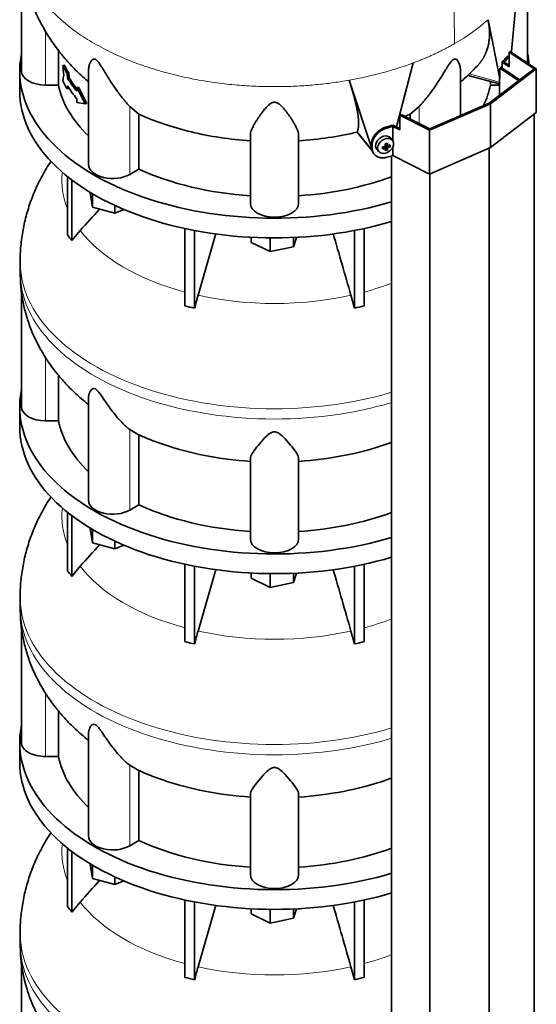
# Model space of a CAD drawing. Header units: millimetres. Extents: x 449 to 1324, y -2338 to 1809.
# Tile 9 of 30: x 1032 to 1321, y -1526 to -975. Entities that reach past the tile are written whole.
import ezdxf

# ---------------------------------------------------------------- set-up
doc = ezdxf.new("R2010")
doc.units = ezdxf.units.MM
for name, color, linetype in [('M5X8_UNI7687', 7, 'Continuous'), ('MID_454-5', 7, 'Continuous'), ('VSI344-454_TERMI', 7, 'Continuous'), ('VSI344-454_TESTA', 7, 'Continuous'), ('VSI454_DIFFUSORE', 7, 'Continuous')]:
    doc.layers.add(name, color=color, linetype=linetype)

# ---------------------------------------------------------------- blocks, each defined once
blk = doc.blocks.new('SE4')
at = {"layer": 'M5X8_UNI7687', "color": 7, "linetype": 'Continuous', "lineweight": 35}
for p, q in [((1234.91, -1047.61), (1235.26, -1046.43)), ((1236.44, -1047.6), (1235.74, -1046.35)), ((1236.7, -1044.66), (1237.87, -1045.66)), ((1237.65, -1048.21), (1236.75, -1046.24)), ((1236.78, -1044.72), (1236.78, -1045.6)), ((1239.14, -1046.47), (1237.2, -1045.71)), ((1240.51, -1042.94), (1239.51, -1041.59)), ((1231.73, -1047.87), (1232.84, -1049.13))]:
    blk.add_line(p, q, dxfattribs=at)
at = {"layer": 'M5X8_UNI7687', "color": 4, "linetype": 'Continuous', "lineweight": 9}
for p, q in [((1236.02, -1047.45), (1235.43, -1046.4)), ((1237.75, -1047.39), (1236.75, -1046.24)), ((1236.82, -1044.62), (1237.75, -1045.42)), ((1237.2, -1045.71), (1238.21, -1046.86))]:
    blk.add_line(p, q, dxfattribs=at)
at = {"layer": 'M5X8_UNI7687', "color": 7, "linetype": 'Continuous', "lineweight": 35}
for centre, major_axis, ratio, start_param, end_param in [((1305.44, -1004.29), (1.3, 4.83), 0.345066, 0.560828, 0.777666), ((1235.55, -1044.64), (3.89, 3.14), 0.739997, 0, 3.172175), ((1232.93, -1041.53), (9.99, 0.43), 0.510658, -1.393505, -1.278945), ((1233.86, -1045.05), (8.97, 2.29), 0.035701, -1.293098, -1.143406), ((1233.07, -1041.37), (2.06, -9.79), 0.279258, 1.046834, 1.161394), ((1237, -1045.9), (0.391, 0.312), 0.744948, 1.56038, 2.087178), ((1237.2, -1046.12), (-0.449, 0.845), 0.482969, 0.934611, 1.452812), ((1237.2, -1046.12), (-0.837, 0.408), 0.40333, 4.914112, 5.432313), ((1232.79, -1041.44), (3.16, -9.49), 0.408248, 1.007206, 1.121766), ((1232.93, -1041.53), (9.99, 0.43), 0.510658, -1.036687, -0.922127), ((1231.08, -1043.3), (6.65, -6.44), 0.71261, 0.529363, 0.679055), ((1235.55, -1044.64), (3.89, 3.14), 0.739997, 6.252603, 6.283185), ((1236.64, -1041.81), (-1.01, -9.2), 0.152739, -1.021742, -0.87205), ((1232.93, -1041.28), (9.99, -0.48), 0.639648, -1.340934, -1.226375), ((1233.07, -1041.37), (2.06, -9.79), 0.279258, 0.690017, 0.804576), ((1233.86, -1040.05), (7.61, -5.28), 0.901051, 5.557555, 5.707247), ((1232.79, -1041.44), (3.16, -9.49), 0.408248, 0.650389, 0.764948), ((1232.93, -1041.28), (9.99, -0.48), 0.639648, -0.984117, -0.869557)]:
    blk.add_ellipse(centre, major_axis=major_axis, ratio=ratio, start_param=start_param, end_param=end_param, dxfattribs=at)
blk.add_ellipse((1236.6, -1045.95), major_axis=(-3.84, -3.1), ratio=0.739997, dxfattribs=at)
for points in [[(1236.02, -1046.29), (1236.03, -1046.29), (1236.07, -1046.28), (1236.11, -1046.27), (1236.15, -1046.25), (1236.19, -1046.23), (1236.24, -1046.2), (1236.27, -1046.17), (1236.31, -1046.14), (1236.34, -1046.1), (1236.38, -1046.06), (1236.4, -1046.02), (1236.42, -1045.98), (1236.44, -1045.94), (1236.45, -1045.9), (1236.46, -1045.85), (1236.47, -1045.81), (1236.47, -1045.78), (1236.47, -1045.77)], [(1237.75, -1045.42), (1237.76, -1045.43), (1237.76, -1045.46), (1237.77, -1045.5), (1237.78, -1045.54), (1237.8, -1045.57), (1237.82, -1045.6), (1237.84, -1045.63), (1237.87, -1045.66), (1237.9, -1045.68), (1237.93, -1045.7), (1237.97, -1045.71), (1238, -1045.72), (1238.04, -1045.73), (1238.08, -1045.73), (1238.12, -1045.73), (1238.16, -1045.72), (1238.19, -1045.71), (1238.21, -1045.7)], [(1236.47, -1047.74), (1236.47, -1047.73), (1236.47, -1047.7), (1236.46, -1047.67), (1236.45, -1047.63), (1236.44, -1047.6), (1236.42, -1047.57), (1236.4, -1047.55), (1236.38, -1047.52), (1236.34, -1047.5), (1236.31, -1047.48), (1236.27, -1047.47), (1236.24, -1047.46), (1236.19, -1047.45), (1236.15, -1047.44), (1236.11, -1047.44), (1236.07, -1047.45), (1236.03, -1047.45), (1236.02, -1047.45)], [(1238.21, -1046.86), (1238.19, -1046.87), (1238.16, -1046.88), (1238.12, -1046.9), (1238.08, -1046.92), (1238.04, -1046.95), (1238, -1046.98), (1237.97, -1047.01), (1237.93, -1047.05), (1237.9, -1047.08), (1237.87, -1047.12), (1237.84, -1047.16), (1237.82, -1047.2), (1237.8, -1047.24), (1237.78, -1047.28), (1237.77, -1047.31), (1237.76, -1047.35), (1237.76, -1047.38), (1237.75, -1047.39)]]:
    blk.add_open_spline(points, degree=3, dxfattribs=at)
at = {"layer": 'MID_454-5', "color": 7, "linetype": 'Continuous', "lineweight": 35}
for p, q in [((1300.66, -1002.18), (1301.1, -1001.96)), ((1301.1, -1001.96), (1311.61, -1008.94)), ((1311, -1009.41), (1300.45, -1002.41)), ((1300.35, -1008.34), (1300.35, -1017.57)), ((1319.61, -1992.41), (1319.61, -1028.27)), ((1240, -1051.55), (1240, -2016)), ((1294.54, -2011.61), (1294.54, -1047.24)), ((1261.29, -2026.08), (1261.29, -1061.71))]:
    blk.add_line(p, q, dxfattribs=at)
at = {"layer": 'VSI344-454_TERMI', "color": 7, "linetype": 'Continuous', "lineweight": 35}
for p, q in [((1305.65, -993.55), (1306.36, -993.14)), ((1319.61, -1002.82), (1305.65, -993.55)), ((1305.65, -993.55), (1305.65, -1001.72)), ((1306.36, -993.14), (1320.89, -1002.79)), ((1301.76, -999.13), (1305.65, -1001.72)), ((1301.76, -1002.4), (1301.76, -999.13)), ((1302.96, -999.05), (1305.65, -1000.84)), ((1294.54, -1022.02), (1319.61, -1002.82)), ((1320.89, -1002.79), (1295.26, -1022.43)), ((1320.89, -1002.79), (1320.89, -1027.29)), ((1295.26, -1022.43), (1261.24, -1037.23)), ((1261.29, -1036.49), (1294.54, -1022.02)), ((1295.26, -1022.43), (1295.26, -1046.93)), ((1244.53, -1028.84), (1245.24, -1028.44)), ((1261.24, -1037.23), (1244.53, -1028.84)), ((1244.53, -1028.84), (1244.53, -1037.01)), ((1245.24, -1028.44), (1261.29, -1036.49)), ((1320.89, -1027.29), (1295.26, -1046.93)), ((1240.61, -1043.09), (1240.61, -1035.04)), ((1240.61, -1035.04), (1244.53, -1037.01)), ((1240.75, -1034.35), (1244.53, -1036.24)), ((1261.24, -1037.23), (1261.24, -1061.73)), ((1228.69, -1046.56), (1228.69, -1044.92)), ((1229.07, -1047.09), (1229.07, -1045.46)), ((1229.68, -1049.78), (1230.05, -1050.32)), ((1240.61, -1051.37), (1240.61, -1046.66)), ((1261.24, -1061.73), (1240.61, -1051.37)), ((1295.26, -1046.93), (1261.24, -1061.73))]:
    blk.add_line(p, q, dxfattribs=at)
at = {"layer": 'VSI344-454_TERMI', "color": 4, "linetype": 'Continuous', "lineweight": 9}
for p, q in [((1304.61, -997.14), (1303.68, -996.92)), ((1236.92, -1035.46), (1237.3, -1036)), ((1228.69, -1044.92), (1229.07, -1045.46)), ((1229.07, -1047.09), (1228.69, -1046.56))]:
    blk.add_line(p, q, dxfattribs=at)
at = {"layer": 'VSI344-454_TERMI', "color": 7, "linetype": 'Continuous', "lineweight": 35}
for centre, major_axis, start_param, end_param in [((1174.48, -960.87), (143.5, 0), -0.480069, -0.450192), ((1174.48, -960.87), (144.5, 0), -0.475352, -0.449757), ((1174.48, -960.87), (143.5, 0), -1.120604, -1.090727), ((1174.48, -960.87), (144.5, 0), -1.121039, -1.095444), ((1174.48, -977.2), (144.5, 0), -1.121039, -1.095444)]:
    blk.add_ellipse(centre, major_axis=major_axis, ratio=0.57735, start_param=start_param, end_param=end_param, dxfattribs=at)
for points, knots in [([(1303.68, -996.92), (1303.72, -996.87), (1303.81, -996.77), (1303.94, -996.62), (1304.06, -996.49), (1304.19, -996.36), (1304.31, -996.25), (1304.44, -996.14), (1304.56, -996.04), (1304.68, -995.95), (1304.8, -995.87), (1304.91, -995.79), (1305.03, -995.73), (1305.22, -995.64), (1305.47, -995.55), (1305.75, -995.52), (1305.91, -995.54), (1305.97, -995.56)], [0, 0, 0, 0, 0.0210181, 0.0419347, 0.0627717, 0.0835515, 0.1042965, 0.1250293, 0.1457726, 0.1665489, 0.1873807, 0.2082903, 0.2292998, 0.2504308, 0.312491, 0.3747066, 0.4161494, 0.4161494, 0.4161494, 0.4161494]), ([(1305.68, -996.12), (1305.65, -996.13), (1305.55, -996.21), (1305.36, -996.35), (1305.12, -996.58), (1304.86, -996.84), (1304.69, -997.04), (1304.61, -997.14)], [0.8203443, 0.8203443, 0.8203443, 0.8203443, 0.8334714, 0.8749845, 0.9164568, 0.9580689, 1, 1, 1, 1]), ([(1228.69, -1044.92), (1228.7, -1044.84), (1228.7, -1044.68), (1228.71, -1044.44), (1228.73, -1044.19), (1228.76, -1043.95), (1228.8, -1043.7), (1228.85, -1043.45), (1228.91, -1043.21), (1228.98, -1042.96), (1229.05, -1042.71), (1229.13, -1042.46), (1229.23, -1042.21), (1229.39, -1041.79), (1229.66, -1041.22), (1230.08, -1040.5), (1230.57, -1039.8), (1231.12, -1039.13), (1231.72, -1038.5), (1232.37, -1037.9), (1233.07, -1037.35), (1233.71, -1036.91), (1234.3, -1036.56), (1234.81, -1036.28), (1235.33, -1036.03), (1235.86, -1035.81), (1236.39, -1035.62), (1236.74, -1035.51), (1236.92, -1035.46)], [0, 0, 0, 0, 0.020997, 0.041893, 0.062713, 0.083477, 0.104209, 0.124931, 0.145666, 0.166436, 0.187265, 0.208173, 0.229184, 0.250319, 0.312379, 0.374611, 0.437429, 0.499972, 0.562502, 0.625327, 0.687534, 0.749602, 0.791735, 0.833469, 0.874983, 0.916456, 0.958068, 1, 1, 1, 1]), ([(1237.3, -1036), (1237.21, -1036.02), (1237.03, -1036.07), (1236.77, -1036.16), (1236.5, -1036.25), (1236.24, -1036.35), (1235.97, -1036.46), (1235.71, -1036.57), (1235.45, -1036.69), (1235.19, -1036.82), (1234.94, -1036.95), (1234.68, -1037.1), (1234.43, -1037.24), (1234.01, -1037.5), (1233.44, -1037.89), (1232.75, -1038.44), (1232.1, -1039.03), (1231.5, -1039.67), (1230.95, -1040.34), (1230.46, -1041.04), (1230.04, -1041.76), (1229.73, -1042.41), (1229.51, -1042.99), (1229.35, -1043.49), (1229.23, -1043.99), (1229.14, -1044.48), (1229.08, -1044.97), (1229.08, -1045.3), (1229.07, -1045.46)], [0, 0, 0, 0, 0.021018, 0.041934, 0.062771, 0.08355, 0.104295, 0.125028, 0.145771, 0.166547, 0.187379, 0.208288, 0.229298, 0.250429, 0.312489, 0.374705, 0.437522, 0.500061, 0.562591, 0.625422, 0.687637, 0.749714, 0.79185, 0.833578, 0.875077, 0.916526, 0.958107, 1, 1, 1, 1]), ([(1229.67, -1049.78), (1229.55, -1049.6), (1229.35, -1049.29), (1229.13, -1048.82), (1228.97, -1048.39), (1228.85, -1047.96), (1228.76, -1047.5), (1228.7, -1047.04), (1228.7, -1046.72), (1228.69, -1046.56)], [0.6886177, 0.6886177, 0.6886177, 0.6886177, 0.7497141, 0.7918499, 0.8335781, 0.8750765, 0.9165257, 0.958107, 1, 1, 1, 1]), ([(1229.07, -1047.09), (1229.07, -1047.17), (1229.08, -1047.33), (1229.09, -1047.57), (1229.11, -1047.81), (1229.14, -1048.04), (1229.18, -1048.26), (1229.23, -1048.49), (1229.29, -1048.71), (1229.35, -1048.93), (1229.43, -1049.14), (1229.51, -1049.35), (1229.61, -1049.55), (1229.77, -1049.89), (1230.04, -1050.33), (1230.46, -1050.85), (1230.95, -1051.31), (1231.5, -1051.71), (1232.1, -1052.05), (1232.75, -1052.31), (1233.44, -1052.51), (1234.09, -1052.61), (1234.68, -1052.65), (1235.19, -1052.66), (1235.71, -1052.63), (1236.24, -1052.56), (1236.77, -1052.47), (1237.12, -1052.37), (1237.3, -1052.33)], [0, 0, 0, 0, 0.020996, 0.041893, 0.062713, 0.083477, 0.104209, 0.124931, 0.145666, 0.166436, 0.187264, 0.208173, 0.229184, 0.250319, 0.312379, 0.374611, 0.437429, 0.499972, 0.562503, 0.625328, 0.687536, 0.749604, 0.791737, 0.833471, 0.874985, 0.916457, 0.958069, 1, 1, 1, 1])]:
    blk.add_open_spline(points, degree=3, knots=knots, dxfattribs=at)
at = {"layer": 'VSI344-454_TESTA', "color": 7, "linetype": 'Continuous', "lineweight": 35}
for p, q in [((1032.98, -943.31), (1032.98, -1004.14)), ((1315.98, -999.53), (1315.98, -942.82)), ((1306.95, -993.19), (1310.59, -954.7)), ((1300.42, -1008.21), (1293.9, -975.36)), ((1053.73, -992.56), (1053.73, -1011.93)), ((1057.07, -1000.82), (1056.13, -1001.04)), ((1242.67, -1035.31), (1251.95, -999.58)), ((1059.41, -1005.3), (1058.49, -1005.52)), ((1070.47, -1003.84), (1070.47, -1056.4)), ((1278.49, -1029.01), (1278.49, -1003.84)), ((1282.74, -1006.55), (1300.35, -1011.29)), ((1300.45, -1002.41), (1300.45, -1008.22)), ((1053.73, -1011.93), (1046.48, -1011.93)), ((1059.72, -1007.92), (1058.79, -1008.14)), ((1064.89, -1013.07), (1063.96, -1013.29)), ((1068.5, -1022.47), (1063.96, -1013.29)), ((1063.96, -1013.29), (1063.96, -1015.4)), ((1069.44, -1022.25), (1064.89, -1013.07)), ((1228.47, -1046.36), (1216.16, -1009.22)), ((1295.23, -1009.91), (1295.23, -1011.93)), ((1300.35, -1011.93), (1295.23, -1011.93)), ((1059.41, -1013.73), (1058.49, -1013.95)), ((1063.96, -1019.61), (1063.96, -1021.72)), ((1068.5, -1022.47), (1063.96, -1021.72)), ((1069.44, -1022.25), (1068.5, -1022.47)), ((1098.64, -1028.16), (1093.51, -1023.88)), ((1255.44, -1023.88), (1250.31, -1028.16)), ((1098.64, -1028.16), (1098.64, -1058.95)), ((1250.31, -1028.16), (1250.31, -1030.98)), ((1160.98, -1078.04), (1160.98, -1040.01)), ((1187.98, -1078.04), (1187.98, -1040.01)), ((1220.69, -1038.23), (1220.73, -1037.99)), ((1220.74, -1038.3), (1229.24, -1048.82)), ((1098.64, -1058.95), (1093.51, -1061.91))]:
    blk.add_line(p, q, dxfattribs=at)
at = {"layer": 'VSI344-454_TESTA', "color": 4, "linetype": 'Continuous', "lineweight": 9}
for p, q in [((1046.48, -1011.93), (1046.48, -981.95)), ((1283.44, -1005.69), (1300.35, -1010.24)), ((1093.51, -1061.91), (1093.51, -1023.88)), ((1255.44, -1033.56), (1255.44, -1023.88)), ((1220.73, -1037.99), (1229.16, -1048.42))]:
    blk.add_line(p, q, dxfattribs=at)
at = {"layer": 'VSI344-454_TESTA', "color": 7, "linetype": 'Continuous', "lineweight": 35}
for centre, major_axis, start_param, end_param in [((1174.48, -982.78), (-122.5, 0), 0.261186, 0.327396), ((1174.48, -982.78), (-121.5, 0), 0.260097, 0.326857), ((1046.48, -1004.14), (13.5, 0), 3.141593, 4.712389), ((1174.48, -1004.14), (-121.5, 0), 0.111341, 0.543224), ((1174.48, -991.21), (-122.5, 0), 0.261186, 0.327396), ((1174.48, -984.89), (-122.5, 0), 0.335083, 0.446047), ((1174.48, -989.1), (-122.5, 0), 0.335083, 0.446047), ((1174.48, -984.89), (-121.5, 0), 0.334608, 0.428513), ((1174.48, -1004.14), (121.5, 0), 6.004526, 6.171844), ((1083.97, -1056.4), (13.5, 0), 3.141593, 5.497787), ((1174.48, -1004.14), (-121.5, 0), 0.896739, 1.459455), ((1174.48, -1004.14), (121.5, 0), 4.82373, 5.281941), ((1174.48, -1078.04), (13.5, 0), 3.141593, 6.283185)]:
    blk.add_ellipse(centre, major_axis=major_axis, ratio=0.57735, start_param=start_param, end_param=end_param, dxfattribs=at)
at = {"layer": 'VSI344-454_TESTA', "color": 4, "linetype": 'Continuous', "lineweight": 9}
blk.add_ellipse((1174.48, -930.63), major_axis=(142.36, 0), ratio=0.57735, start_param=5.009578, end_param=5.287871, dxfattribs=at)
blk.add_open_spline([(1255.98, -866.3), (1257.01, -870.87), (1259.81, -880.52), (1264.95, -895.86), (1269.32, -911.74), (1271.97, -926.76), (1273.54, -940.85), (1274.42, -954.4), (1274.89, -967.64), (1275.04, -978.97), (1275.14, -986.01), (1275.14, -988.74)], degree=3, knots=[0, 0, 0, 0, 0.117079, 0.240569, 0.360617, 0.476421, 0.590288, 0.703407, 0.816259, 0.929029, 1, 1, 1, 1], dxfattribs=at)
for points, weights in [([(1032.12, -930.65), (1032.16, -996.49), (1125.45, -1025.26), (1216.16, -1009.22)], [0.668581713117, 0.547065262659, 0.657538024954, 1]), ([(1251.95, -999.58), (1260.33, -996.44), (1268.08, -992.82), (1275.14, -988.74)], [1, 0.996331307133, 0.996331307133, 1])]:
    blk.add_rational_spline(points, weights, degree=3, dxfattribs=at)
at = {"layer": 'VSI344-454_TESTA', "color": 7, "linetype": 'Continuous', "lineweight": 35}
for points, knots in [([(1032.22, -930.7), (1032.19, -931.94), (1032.12, -935.71), (1032.78, -942.79), (1034.19, -951.24), (1036.36, -959.58), (1039.22, -967.67), (1042.76, -975.5), (1046.94, -983.03), (1051.76, -990.24), (1057.18, -997.11), (1063.22, -1003.65), (1067.76, -1007.82), (1070.25, -1009.99), (1070.45, -1010.15)], [0, 0, 0, 0, 0.0333977, 0.1188409, 0.2037888, 0.2884434, 0.3730223, 0.4577575, 0.5428994, 0.6287179, 0.7155012, 0.8035468, 0.8931431, 0.9006355, 0.9006355, 0.9006355, 0.9006355]), ([(1287.82, -1001.34), (1287.88, -1001.27), (1288.05, -1001.09), (1288.33, -1000.79), (1288.64, -1000.43), (1288.94, -1000.07), (1289.24, -999.71), (1289.52, -999.34), (1289.8, -998.97), (1290.08, -998.59), (1290.34, -998.21), (1290.6, -997.82), (1290.85, -997.43), (1291.09, -997.04), (1291.33, -996.64), (1291.55, -996.24), (1291.77, -995.83), (1291.98, -995.42), (1292.19, -995.01), (1292.38, -994.59), (1292.57, -994.17), (1292.75, -993.74), (1292.92, -993.31), (1293.16, -992.68), (1293.45, -991.85), (1293.76, -990.8), (1294.03, -989.75), (1294.26, -988.68), (1294.44, -987.6), (1294.58, -986.51), (1294.68, -985.42), (1294.74, -984.31), (1294.76, -983.21), (1294.75, -982.09), (1294.7, -980.98), (1294.61, -979.86), (1294.48, -978.74), (1294.32, -977.61), (1294.14, -976.49), (1293.98, -975.74), (1293.9, -975.36)], [0.1921062, 0.1921062, 0.1921062, 0.1921062, 0.2005107, 0.2147742, 0.2290298, 0.2432778, 0.2575181, 0.2717506, 0.2859755, 0.3001927, 0.3144023, 0.3286042, 0.3427985, 0.3569852, 0.3711642, 0.3853356, 0.3994995, 0.4136557, 0.4278043, 0.4419454, 0.4560788, 0.4702047, 0.484323, 0.4984337, 0.5315552, 0.5644411, 0.5970912, 0.6295054, 0.6616835, 0.6936252, 0.7253304, 0.756799, 0.7880306, 0.8190252, 0.8497823, 0.8803019, 0.9105837, 0.9406275, 0.970433, 1, 1, 1, 1]), ([(1093.51, -1023.88), (1093.3, -1023.64), (1092.86, -1023.17), (1092.15, -1022.38), (1091.34, -1021.45), (1090.41, -1020.34), (1089.09, -1018.72), (1087.52, -1016.68), (1085.78, -1014.29), (1084.24, -1012.05), (1082.88, -1009.99), (1081.67, -1008.09), (1080.29, -1005.86), (1079.03, -1003.78), (1077.84, -1001.85), (1077.02, -1000.57), (1076.23, -999.43), (1075.43, -998.43), (1074.59, -997.65), (1073.78, -997.32), (1073.14, -997.39), (1072.6, -997.7), (1072.13, -998.17), (1071.54, -999.02), (1071.08, -1000.08), (1070.73, -1001.31), (1070.54, -1002.41), (1070.47, -1003.26), (1070.47, -1003.74), (1070.47, -1003.84)], [0, 0, 0, 0, 0.020247, 0.0413012, 0.0631676, 0.0911499, 0.1206822, 0.1725651, 0.2189806, 0.2600001, 0.2962057, 0.3283254, 0.3570821, 0.4069553, 0.4285992, 0.4484587, 0.4665056, 0.4826091, 0.4971306, 0.5113122, 0.5266668, 0.543344, 0.562023, 0.5826937, 0.6304427, 0.6595254, 0.6923195, 0.7261108, 0.734395, 0.734395, 0.734395, 0.734395]), ([(1278.49, -1003.84), (1278.49, -1003.69), (1278.47, -1002.82), (1278.28, -1001.37), (1277.71, -999.61), (1277.02, -998.36), (1276.36, -997.69), (1275.81, -997.4), (1275.27, -997.32), (1274.54, -997.56), (1273.75, -998.2), (1272.99, -999.08), (1272.21, -1000.16), (1271.43, -1001.34), (1270.6, -1002.69), (1269.38, -1004.69), (1267.66, -1007.51), (1265.8, -1010.43), (1264.09, -1012.97), (1262.56, -1015.16), (1260.94, -1017.34), (1259.33, -1019.39), (1257.9, -1021.12), (1256.6, -1022.62), (1255.82, -1023.47), (1255.44, -1023.88)], [0.265607, 0.265607, 0.265607, 0.265607, 0.2789295, 0.3409942, 0.392778, 0.4359518, 0.4604978, 0.4716154, 0.4871189, 0.5000341, 0.5129562, 0.5284792, 0.5444389, 0.5641957, 0.583938, 0.6074587, 0.6593255, 0.7214848, 0.7571561, 0.7963778, 0.8446458, 0.8874257, 0.9275339, 0.9650516, 1, 1, 1, 1]), ([(1278.53, -1010.14), (1280.38, -1008.58), (1283.65, -1005.64), (1286.36, -1002.78), (1287.75, -1001.3)], [0.4397947, 0.4397947, 0.4397947, 0.4397947, 0.756894, 1, 1, 1, 1]), ([(1220.73, -1037.99), (1220.75, -1037.93), (1220.81, -1037.81), (1220.89, -1037.63), (1220.96, -1037.44), (1221.03, -1037.25), (1221.09, -1037.04), (1221.15, -1036.83), (1221.2, -1036.61), (1221.25, -1036.39), (1221.3, -1036.15), (1221.34, -1035.91), (1221.38, -1035.66), (1221.41, -1035.4), (1221.44, -1035.14), (1221.47, -1034.87), (1221.49, -1034.59), (1221.5, -1034.3), (1221.51, -1034.01), (1221.52, -1033.71), (1221.53, -1033.4), (1221.52, -1033.09), (1221.52, -1032.77), (1221.51, -1032.44), (1221.5, -1032.11), (1221.48, -1031.76), (1221.45, -1031.42), (1221.43, -1031.06), (1221.4, -1030.7), (1221.36, -1030.33), (1221.32, -1029.96), (1221.28, -1029.58), (1221.23, -1029.19), (1221.18, -1028.8), (1221.13, -1028.4), (1221.07, -1027.99), (1220.97, -1027.39), (1220.84, -1026.59), (1220.65, -1025.57), (1220.45, -1024.53), (1220.22, -1023.46), (1219.97, -1022.37), (1219.71, -1021.25), (1219.42, -1020.12), (1219.12, -1018.97), (1218.81, -1017.8), (1218.47, -1016.61), (1218.12, -1015.41), (1217.76, -1014.2), (1217.38, -1012.97), (1216.99, -1011.73), (1216.59, -1010.48), (1216.3, -1009.64), (1216.16, -1009.22)], [0, 0, 0, 0, 0.014374, 0.02874, 0.043097, 0.057447, 0.071789, 0.086123, 0.100449, 0.114767, 0.129077, 0.143379, 0.157674, 0.171961, 0.186239, 0.200511, 0.214774, 0.22903, 0.243278, 0.257518, 0.27175, 0.285975, 0.300193, 0.314402, 0.328604, 0.342798, 0.356985, 0.371164, 0.385335, 0.399499, 0.413655, 0.427804, 0.441945, 0.456079, 0.470204, 0.484323, 0.498433, 0.531555, 0.564441, 0.597091, 0.629505, 0.661683, 0.693625, 0.72533, 0.756799, 0.78803, 0.819025, 0.849782, 0.880302, 0.910583, 0.940627, 0.970433, 1, 1, 1, 1]), ([(1187.98, -1040.01), (1187.97, -1039.83), (1187.96, -1039.46), (1187.87, -1038.86), (1187.7, -1038.17), (1187.44, -1037.34), (1186.96, -1036.15), (1186.23, -1034.66), (1185.24, -1032.93), (1184.23, -1031.3), (1183.24, -1029.8), (1182.27, -1028.42), (1181.08, -1026.81), (1179.89, -1025.31), (1178.66, -1023.96), (1177.76, -1023.09), (1176.84, -1022.36), (1175.85, -1021.79), (1174.73, -1021.48), (1173.55, -1021.62), (1172.53, -1022.09), (1171.6, -1022.75), (1170.71, -1023.55), (1169.47, -1024.83), (1168.28, -1026.29), (1167.06, -1027.9), (1166.09, -1029.27), (1165.15, -1030.66), (1164, -1032.45), (1162.96, -1034.22), (1162.12, -1035.9), (1161.52, -1037.31), (1161.07, -1038.7), (1161.01, -1039.59), (1160.98, -1040.01)], [0, 0, 0, 0, 0.020247, 0.041301, 0.063168, 0.09115, 0.120682, 0.172565, 0.218981, 0.26, 0.296206, 0.328325, 0.357082, 0.406955, 0.428599, 0.448459, 0.466506, 0.482609, 0.497131, 0.511312, 0.526667, 0.543344, 0.562023, 0.582694, 0.630443, 0.659525, 0.692319, 0.726111, 0.759233, 0.82594, 0.865768, 0.902245, 0.953307, 1, 1, 1, 1]), ([(1098.64, -1028.16), (1103.09, -1030.22), (1107.8, -1032.09), (1117.61, -1035.43), (1122.72, -1036.91), (1133.25, -1039.42), (1138.66, -1040.47), (1149.7, -1042.11), (1155.32, -1042.71), (1160.98, -1043.07)], [0, 0, 0, 0, 0.25, 0.25, 0.5, 0.5, 0.75, 0.75, 1, 1, 1, 1]), ([(1220.69, -1038.23), (1215.47, -1039.47), (1210.1, -1040.5), (1199.16, -1042.12), (1193.59, -1042.71), (1187.98, -1043.07)], [0, 0, 0, 0, 0.5, 0.5, 1, 1, 1, 1])]:
    blk.add_open_spline(points, degree=3, knots=knots, dxfattribs=at)
at = {"layer": 'VSI344-454_TESTA', "color": 4, "linetype": 'Continuous', "lineweight": 9}
blk.add_open_spline([(1293.9, -975.36), (1288.48, -980.18), (1282.18, -984.68), (1275.14, -988.74)], degree=3, dxfattribs=at)
at = {"layer": 'VSI344-454_TESTA', "color": 7, "linetype": 'Continuous', "lineweight": 35}
for points in [[(1056.64, -1006.31), (1056.46, -1004.56), (1056.3, -1002.8), (1056.13, -1001.04)], [(1056.64, -1006.31), (1056.46, -1007.37), (1056.3, -1008.42), (1056.13, -1009.47)], [(1058.79, -1008.14), (1058.69, -1007.27), (1058.59, -1006.39), (1058.49, -1005.52)], [(1059.72, -1007.92), (1059.61, -1007.05), (1059.51, -1006.17), (1059.41, -1005.3)], [(1058.79, -1012.36), (1058.69, -1012.89), (1058.59, -1013.42), (1058.49, -1013.95)], [(1250.31, -1028.16), (1249.33, -1028.62), (1248.33, -1029.06), (1247.32, -1029.5)], [(1244.6, -1030.64), (1244.37, -1030.74), (1244.13, -1030.83), (1243.89, -1030.93)]]:
    blk.add_open_spline(points, degree=3, dxfattribs=at)
at = {"layer": 'VSI454_DIFFUSORE', "color": 7, "linetype": 'Continuous', "lineweight": 35}
for p, q in [((1031.98, -1004.14), (1031.98, -1015.16)), ((1058.77, -1095.76), (1058.77, -1063.18)), ((1061.07, -1098.96), (1061.07, -1064.98)), ((1071.41, -1072.2), (1071.41, -1071.98)), ((1072.62, -1080.17), (1071.41, -1072.2)), ((1072.62, -1080.17), (1072.62, -1072.7)), ((1085.18, -1083.55), (1085.18, -1079.28)), ((1085.18, -1083.55), (1072.62, -1080.17)), ((1090.22, -1081.51), (1085.18, -1083.55)), ((1061.07, -1098.96), (1065.79, -1093.32)), ((1124.25, -1135.44), (1124.25, -1092.16)), ((1129.8, -1136.77), (1129.8, -1093.29)), ((1141.64, -1095.02), (1131.75, -1129.53)), ((1219.16, -1136.77), (1219.16, -1093.29)), ((1224.7, -1135.44), (1224.7, -1092.16)), ((1161.46, -1099.97), (1161.46, -1097.09)), ((1172.07, -1105.11), (1161.46, -1099.97)), ((1172.07, -1105.11), (1172.07, -1097.42)), ((1186.69, -1097.13), (1185.09, -1102.37)), ((1185.09, -1102.37), (1185.09, -1097.21)), ((1185.09, -1102.37), (1172.07, -1105.11)), ((1032.23, -1110.87), (1032.23, -1116.61)), ((1032.98, -1127.22), (1032.98, -1191.93)), ((1217.2, -1129.53), (1219.16, -1136.77)), ((1053.73, -1199.73), (1053.73, -1174.32)), ((1070.47, -1186.8), (1070.47, -1244.19)), ((1031.98, -1191.93), (1031.98, -1202.96)), ((1053.73, -1199.73), (1046.48, -1199.73)), ((1097.39, -1206.8), (1093.51, -1204.62)), ((1098.64, -1246.74), (1098.64, -1207.5)), ((1160.98, -1265.84), (1160.98, -1220.76)), ((1187.98, -1265.84), (1187.98, -1220.76)), ((1098.64, -1246.74), (1093.51, -1249.7)), ((1058.77, -1283.56), (1058.77, -1250.98)), ((1061.07, -1286.76), (1061.07, -1252.77)), ((1071.41, -1260), (1071.41, -1259.77)), ((1072.62, -1267.97), (1071.41, -1260)), ((1072.62, -1267.97), (1072.62, -1260.49)), ((1085.18, -1271.35), (1072.62, -1267.97)), ((1085.18, -1271.35), (1085.18, -1267.07)), ((1090.22, -1269.31), (1085.18, -1271.35)), ((1061.07, -1286.76), (1065.79, -1281.11)), ((1124.25, -1323.24), (1124.25, -1279.95)), ((1129.8, -1324.56), (1129.8, -1281.08)), ((1141.64, -1282.82), (1131.75, -1317.33)), ((1219.16, -1324.56), (1219.16, -1281.08)), ((1224.7, -1323.24), (1224.7, -1279.95)), ((1161.46, -1287.76), (1161.46, -1284.89)), ((1172.07, -1292.9), (1161.46, -1287.76)), ((1172.07, -1292.9), (1172.07, -1285.22)), ((1186.69, -1284.93), (1185.09, -1290.17)), ((1185.09, -1290.17), (1185.09, -1285)), ((1185.09, -1290.17), (1172.07, -1292.9)), ((1032.23, -1298.66), (1032.23, -1304.41)), ((1032.98, -1315.01), (1032.98, -1379.73)), ((1217.2, -1317.33), (1219.16, -1324.56)), ((1053.73, -1387.52), (1053.73, -1362.12)), ((1070.47, -1374.59), (1070.47, -1431.98)), ((1031.98, -1379.73), (1031.98, -1390.75)), ((1053.73, -1387.52), (1046.48, -1387.52)), ((1097.39, -1394.59), (1093.51, -1392.42)), ((1098.64, -1434.54), (1098.64, -1395.29)), ((1160.98, -1453.63), (1160.98, -1408.55)), ((1187.98, -1453.63), (1187.98, -1408.55)), ((1098.64, -1434.54), (1093.51, -1437.5)), ((1058.77, -1471.35), (1058.77, -1438.77)), ((1061.07, -1474.55), (1061.07, -1440.56)), ((1071.41, -1447.79), (1071.41, -1447.56)), ((1072.62, -1455.76), (1071.41, -1447.79)), ((1072.62, -1455.76), (1072.62, -1448.29)), ((1085.18, -1459.14), (1072.62, -1455.76)), ((1085.18, -1459.14), (1085.18, -1454.86)), ((1090.22, -1457.1), (1085.18, -1459.14)), ((1061.07, -1474.55), (1065.79, -1468.91)), ((1124.25, -1511.03), (1124.25, -1467.74)), ((1129.8, -1512.36), (1129.8, -1468.88)), ((1219.16, -1512.36), (1219.16, -1468.88)), ((1224.7, -1511.03), (1224.7, -1467.74)), ((1141.64, -1470.61), (1131.75, -1505.12)), ((1161.46, -1475.55), (1161.46, -1472.68)), ((1172.07, -1480.7), (1161.46, -1475.55)), ((1172.07, -1480.7), (1172.07, -1473.01)), ((1186.69, -1472.72), (1185.09, -1477.96)), ((1185.09, -1477.96), (1185.09, -1472.8)), ((1185.09, -1477.96), (1172.07, -1480.7)), ((1032.23, -1486.46), (1032.23, -1492.2)), ((1032.98, -1502.81), (1032.98, -1567.52)), ((1217.2, -1505.12), (1219.16, -1512.36))]:
    blk.add_line(p, q, dxfattribs=at)
at = {"layer": 'VSI454_DIFFUSORE', "color": 4, "linetype": 'Continuous', "lineweight": 9}
for p, q in [((1046.48, -1199.73), (1046.48, -1164.29)), ((1093.51, -1249.7), (1093.51, -1204.62)), ((1046.48, -1387.52), (1046.48, -1352.08)), ((1093.51, -1437.5), (1093.51, -1392.42))]:
    blk.add_line(p, q, dxfattribs=at)
at = {"layer": 'VSI454_DIFFUSORE', "color": 7, "linetype": 'Continuous', "lineweight": 35}
for centre, major_axis, start_param, end_param in [((1174.48, -1004.14), (-142.5, 0), 6.164646, 6.283185), ((1174.48, -1004.14), (-142.5, 0), 3.190988, 3.260132), ((1174.48, -1004.14), (-142.5, 0), 0, 2.04855), ((1174.48, -1015.16), (-142.5, 0), 0, 2.04855), ((1174.48, -1191.93), (-142.5, 0), 6.164646, 6.283185), ((1174.48, -1191.93), (-142.5, 0), 0, 2.04855), ((1046.48, -1191.93), (13.5, 0), 3.141603, 4.712389), ((1174.48, -1191.93), (-121.5, 0), 0.111341, 0.543224), ((1174.48, -1202.96), (-142.5, 0), 0, 2.04855), ((1174.48, -1152.69), (-121.5, 0), 1.030494, 1.459455), ((1174.48, -1152.69), (121.5, 0), 4.82373, 5.246672), ((1083.97, -1244.19), (13.5, 0), 3.141603, 5.497787), ((1174.48, -1191.93), (-121.5, 0), 0.896739, 1.459455), ((1174.48, -1191.93), (121.5, 0), 4.82373, 5.281941), ((1174.48, -1265.84), (13.5, 0), 3.141593, 6.283185), ((1174.48, -1379.73), (-142.5, 0), 6.164646, 6.283185), ((1174.48, -1379.73), (-142.5, 0), 0, 2.04855), ((1046.48, -1379.73), (13.5, 0), 3.141582, 4.712389), ((1174.48, -1379.73), (-121.5, 0), 0.111341, 0.543224), ((1174.48, -1390.75), (-142.5, 0), 0, 2.04855), ((1174.48, -1340.49), (-121.5, 0), 1.030494, 1.459455), ((1174.48, -1340.49), (121.5, 0), 4.82373, 5.246672), ((1083.97, -1431.98), (13.5, 0), 3.141603, 5.497787), ((1174.48, -1379.73), (-121.5, 0), 0.896739, 1.459455), ((1174.48, -1379.73), (121.5, 0), 4.82373, 5.281941), ((1174.48, -1453.63), (13.5, 0), 3.141593, 6.283185)]:
    blk.add_ellipse(centre, major_axis=major_axis, ratio=0.57735, start_param=start_param, end_param=end_param, dxfattribs=at)
at = {"layer": 'VSI454_DIFFUSORE', "color": 4, "linetype": 'Continuous', "lineweight": 9}
for centre, major_axis, start_param, end_param in [((1174.48, -1065.45), (118.93, 0), 3.072762, 3.374835), ((1174.48, -1065.45), (-118.93, 0), 0.417927, 1.134811), ((1174.48, -1044.36), (-92.64, 0), 1.362219, 1.429779), ((1174.48, -1044.36), (-92.64, 0), -4.580995, -4.503811), ((1174.48, -1110.87), (142.25, 0), 3.141599, 5.19104), ((1174.48, -1116.61), (-142.25, 0), 0, 2.049447), ((1174.48, -1065.45), (118.93, 0), -1.134811, -0.987342), ((1174.48, -1065.45), (-118.93, 0), 1.203325, 1.938268), ((1174.48, -1253.25), (118.93, 0), 3.072762, 3.374835), ((1174.48, -1253.25), (-118.93, 0), 0.417927, 1.134811), ((1174.48, -1232.15), (-92.64, 0), 1.362219, 1.429779), ((1174.48, -1232.15), (-92.64, 0), -4.580995, -4.503811), ((1174.48, -1298.66), (142.25, 0), 3.141599, 5.19104), ((1174.48, -1304.41), (-142.25, 0), 0, 2.049447), ((1174.48, -1253.25), (118.93, 0), -1.134811, -0.987342), ((1174.48, -1253.25), (-118.93, 0), 1.203325, 1.938268), ((1174.48, -1441.04), (118.93, 0), 3.072762, 3.374835), ((1174.48, -1441.04), (-118.93, 0), 0.417927, 1.134811), ((1174.48, -1419.95), (-92.64, 0), 1.362219, 1.429779), ((1174.48, -1419.95), (-92.64, 0), -4.580995, -4.503811), ((1174.48, -1486.46), (142.25, 0), 3.141599, 5.19104), ((1174.48, -1492.2), (-142.25, 0), 0, 2.049447), ((1174.48, -1441.04), (118.93, 0), -1.134811, -0.987342), ((1174.48, -1441.04), (-118.93, 0), 1.203325, 1.938268)]:
    blk.add_ellipse(centre, major_axis=major_axis, ratio=0.57735, start_param=start_param, end_param=end_param, dxfattribs=at)
at = {"layer": 'VSI454_DIFFUSORE', "color": 7, "linetype": 'Continuous', "lineweight": 35}
for points, knots in [([(1049.5, -1054.45), (1049.01, -1055.19), (1046.81, -1058.59), (1043.27, -1064.81), (1039.4, -1073.3), (1036.36, -1081.97), (1034.13, -1090.78), (1032.77, -1099.55), (1032.18, -1106.47), (1032.28, -1109.99), (1032.3, -1110.86)], [0.4950808, 0.4950808, 0.4950808, 0.4950808, 0.5177739, 0.5978126, 0.6765599, 0.7539727, 0.8302246, 0.9054872, 0.9799254, 1, 1, 1, 1]), ([(1032.28, -1116.65), (1032.31, -1119.11), (1032.38, -1123.7), (1033.39, -1131.42), (1035.13, -1139.26), (1037.6, -1146.95), (1040.76, -1154.41), (1044.6, -1161.61), (1049.1, -1168.55), (1054.25, -1175.18), (1060.06, -1181.53), (1065.49, -1186.54), (1069.08, -1189.57), (1070.39, -1190.61)], [0, 0, 0, 0, 0.072707, 0.1603891, 0.2478188, 0.3353361, 0.4232923, 0.5120509, 0.6019829, 0.6934542, 0.786799, 0.8822781, 0.9360896, 0.9360896, 0.9360896, 0.9360896]), ([(1131.75, -1129.53), (1131.41, -1130.72), (1131.08, -1131.93), (1130.42, -1134.35), (1130.11, -1135.56), (1129.8, -1136.77)], [0, 0, 0, 0, 0.5, 0.5, 1, 1, 1, 1]), ([(1093.51, -1204.62), (1092.15, -1203.55), (1090.64, -1202.18), (1087.52, -1198.96), (1085.92, -1197.1), (1082.78, -1193.11), (1081.24, -1190.95), (1078.88, -1187.47), (1078.09, -1186.28), (1076.83, -1184.49), (1076.4, -1183.89), (1075.67, -1183.03), (1075.42, -1182.76), (1074.89, -1182.27), (1074.62, -1182.06), (1073.84, -1181.63), (1073.4, -1181.63), (1072.71, -1181.84), (1072.44, -1182.03), (1071.73, -1182.69), (1071.41, -1183.23), (1070.69, -1184.76), (1070.47, -1185.8), (1070.47, -1186.81)], [0, 0, 0, 0, 0.125, 0.125, 0.25, 0.25, 0.375, 0.375, 0.4375, 0.4375, 0.46875, 0.46875, 0.484375, 0.484375, 0.5, 0.5, 0.53125, 0.53125, 0.5625, 0.5625, 0.625, 0.625, 0.7378424, 0.7378424, 0.7378424, 0.7378424]), ([(1187.98, -1220.76), (1187.98, -1220.01), (1187.58, -1219.1), (1186.28, -1216.93), (1185.37, -1215.68), (1183.21, -1212.95), (1181.98, -1211.46), (1179.74, -1209.07), (1178.95, -1208.26), (1177.54, -1207.11), (1177.04, -1206.73), (1176.15, -1206.26), (1175.83, -1206.12), (1175.13, -1205.92), (1174.76, -1205.87), (1173.64, -1205.9), (1172.95, -1206.17), (1171.8, -1206.82), (1171.31, -1207.19), (1169.92, -1208.35), (1169.14, -1209.15), (1166.95, -1211.5), (1165.7, -1213.01), (1163.55, -1215.73), (1162.67, -1216.94), (1161.38, -1219.09), (1160.98, -1220.02), (1160.98, -1220.76)], [0, 0, 0, 0, 0.125, 0.125, 0.25, 0.25, 0.375, 0.375, 0.4375, 0.4375, 0.46875, 0.46875, 0.484375, 0.484375, 0.5, 0.5, 0.53125, 0.53125, 0.5625, 0.5625, 0.625, 0.625, 0.75, 0.75, 0.875, 0.875, 1, 1, 1, 1]), ([(1097.33, -1206.91), (1097.72, -1207.11), (1100.84, -1208.66), (1106.11, -1210.79), (1110.46, -1212.26), (1112.1, -1212.81)], [0, 0, 0, 0, 0.075438, 0.707549, 1, 1, 1, 1]), ([(1049.5, -1242.24), (1049.01, -1242.99), (1046.81, -1246.38), (1043.27, -1252.6), (1039.4, -1261.09), (1036.36, -1269.76), (1034.13, -1278.57), (1032.77, -1287.35), (1032.18, -1294.26), (1032.28, -1297.78), (1032.3, -1298.66)], [0.4950808, 0.4950808, 0.4950808, 0.4950808, 0.5177739, 0.5978126, 0.6765599, 0.7539727, 0.8302246, 0.9054872, 0.9799254, 1, 1, 1, 1]), ([(1032.28, -1304.45), (1032.31, -1306.91), (1032.38, -1311.49), (1033.39, -1319.22), (1035.13, -1327.05), (1037.6, -1334.75), (1040.76, -1342.2), (1044.6, -1349.41), (1049.1, -1356.34), (1054.25, -1362.97), (1060.06, -1369.32), (1065.49, -1374.33), (1069.08, -1377.36), (1070.39, -1378.4)], [0, 0, 0, 0, 0.072707, 0.1603891, 0.2478188, 0.3353361, 0.4232923, 0.5120509, 0.6019829, 0.6934542, 0.786799, 0.8822781, 0.9360896, 0.9360896, 0.9360896, 0.9360896]), ([(1131.75, -1317.33), (1131.41, -1318.52), (1131.08, -1319.72), (1130.42, -1322.14), (1130.11, -1323.35), (1129.8, -1324.56)], [0, 0, 0, 0, 0.5, 0.5, 1, 1, 1, 1]), ([(1093.51, -1392.42), (1092.15, -1391.35), (1090.64, -1389.98), (1087.52, -1386.75), (1085.92, -1384.9), (1082.78, -1380.9), (1081.24, -1378.75), (1078.88, -1375.27), (1078.09, -1374.07), (1076.83, -1372.28), (1076.4, -1371.68), (1075.67, -1370.83), (1075.42, -1370.55), (1074.89, -1370.06), (1074.62, -1369.85), (1073.84, -1369.43), (1073.4, -1369.43), (1072.71, -1369.63), (1072.44, -1369.82), (1071.73, -1370.48), (1071.41, -1371.02), (1070.69, -1372.55), (1070.47, -1373.59), (1070.47, -1374.61)], [0, 0, 0, 0, 0.125, 0.125, 0.25, 0.25, 0.375, 0.375, 0.4375, 0.4375, 0.46875, 0.46875, 0.484375, 0.484375, 0.5, 0.5, 0.53125, 0.53125, 0.5625, 0.5625, 0.625, 0.625, 0.7378424, 0.7378424, 0.7378424, 0.7378424]), ([(1097.33, -1394.71), (1097.72, -1394.9), (1100.84, -1396.45), (1106.11, -1398.58), (1110.46, -1400.06), (1112.1, -1400.6)], [0, 0, 0, 0, 0.075438, 0.707549, 1, 1, 1, 1]), ([(1187.98, -1408.55), (1187.98, -1407.81), (1187.58, -1406.89), (1186.28, -1404.72), (1185.37, -1403.47), (1183.21, -1400.74), (1181.98, -1399.25), (1179.74, -1396.87), (1178.95, -1396.05), (1177.54, -1394.9), (1177.04, -1394.53), (1176.15, -1394.06), (1175.83, -1393.92), (1175.13, -1393.72), (1174.76, -1393.66), (1173.64, -1393.69), (1172.95, -1393.97), (1171.8, -1394.61), (1171.31, -1394.98), (1169.92, -1396.14), (1169.14, -1396.95), (1166.95, -1399.29), (1165.7, -1400.8), (1163.55, -1403.52), (1162.67, -1404.74), (1161.38, -1406.88), (1160.98, -1407.81), (1160.98, -1408.55)], [0, 0, 0, 0, 0.125, 0.125, 0.25, 0.25, 0.375, 0.375, 0.4375, 0.4375, 0.46875, 0.46875, 0.484375, 0.484375, 0.5, 0.5, 0.53125, 0.53125, 0.5625, 0.5625, 0.625, 0.625, 0.75, 0.75, 0.875, 0.875, 1, 1, 1, 1]), ([(1049.5, -1430.04), (1049.01, -1430.78), (1046.81, -1434.18), (1043.27, -1440.4), (1039.4, -1448.89), (1036.36, -1457.56), (1034.13, -1466.37), (1032.77, -1475.14), (1032.18, -1482.06), (1032.28, -1485.58), (1032.3, -1486.45)], [0.4950808, 0.4950808, 0.4950808, 0.4950808, 0.5177739, 0.5978126, 0.6765599, 0.7539727, 0.8302246, 0.9054872, 0.9799254, 1, 1, 1, 1]), ([(1032.28, -1492.24), (1032.31, -1494.7), (1032.38, -1499.29), (1033.39, -1507.01), (1035.13, -1514.85), (1037.6, -1522.54), (1040.76, -1530), (1044.6, -1537.2), (1049.1, -1544.13), (1054.25, -1550.77), (1060.06, -1557.11), (1065.49, -1562.13), (1069.08, -1565.16), (1070.39, -1566.2)], [0, 0, 0, 0, 0.072707, 0.1603891, 0.2478188, 0.3353361, 0.4232923, 0.5120509, 0.6019829, 0.6934542, 0.786799, 0.8822781, 0.9360896, 0.9360896, 0.9360896, 0.9360896]), ([(1131.75, -1505.12), (1131.41, -1506.31), (1131.08, -1507.51), (1130.42, -1509.93), (1130.11, -1511.15), (1129.8, -1512.36)], [0, 0, 0, 0, 0.5, 0.5, 1, 1, 1, 1])]:
    blk.add_open_spline(points, degree=3, knots=knots, dxfattribs=at)
for points in [[(1065.79, -1093.32), (1069.41, -1089.3), (1073.04, -1085.28), (1076.67, -1081.26)], [(1058.77, -1095.76), (1059.53, -1096.78), (1060.3, -1097.85), (1061.07, -1098.96)], [(1207.31, -1095.02), (1210.61, -1106.52), (1213.91, -1118.03), (1217.2, -1129.53)], [(1129.8, -1136.77), (1127.95, -1136.28), (1126.1, -1135.84), (1124.25, -1135.44)], [(1219.16, -1136.77), (1221, -1136.28), (1222.86, -1135.84), (1224.7, -1135.44)], [(1236.19, -1213.04), (1237.59, -1212.58), (1238.79, -1212.18), (1240, -1211.76)], [(1065.79, -1281.11), (1069.41, -1277.1), (1073.04, -1273.08), (1076.67, -1269.06)], [(1207.31, -1282.81), (1210.61, -1294.32), (1213.91, -1305.82), (1217.2, -1317.33)], [(1058.77, -1283.56), (1059.53, -1284.57), (1060.3, -1285.65), (1061.07, -1286.76)], [(1129.8, -1324.56), (1127.95, -1324.08), (1126.1, -1323.63), (1124.25, -1323.24)], [(1219.16, -1324.56), (1221, -1324.08), (1222.86, -1323.63), (1224.7, -1323.24)], [(1236.19, -1400.83), (1237.59, -1400.37), (1238.79, -1399.98), (1240, -1399.56)], [(1065.79, -1468.91), (1069.41, -1464.89), (1073.04, -1460.87), (1076.67, -1456.85)], [(1058.77, -1471.35), (1059.53, -1472.37), (1060.3, -1473.44), (1061.07, -1474.55)], [(1207.31, -1470.61), (1210.61, -1482.11), (1213.91, -1493.62), (1217.2, -1505.12)], [(1129.8, -1512.36), (1127.95, -1511.87), (1126.1, -1511.43), (1124.25, -1511.03)], [(1219.16, -1512.36), (1221, -1511.87), (1222.86, -1511.43), (1224.7, -1511.03)]]:
    blk.add_open_spline(points, degree=3, dxfattribs=at)

msp = doc.modelspace()

# ---------------------------------------------------------------- block references
msp.add_blockref('SE4', (0, 0))

doc.saveas('drawing.dxf')
